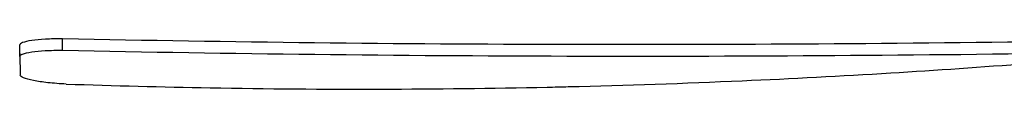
# Model space of a CAD drawing. Header units: millimetres. Extents: x -3418 to -920, y -373 to 1263.
# Tile 7 of 19: x -1938 to -1429, y -313 to -286. Entities that reach past the tile are written whole.
import ezdxf

# ---------------------------------------------------------------- set-up
doc = ezdxf.new("R2010")
doc.units = ezdxf.units.MM
doc.layers.add('Make2D$Visible$Curvas', color=7, linetype='Continuous')

msp = doc.modelspace()

# ---------------------------------------------------------------- linework, layer by layer
at = {"layer": 'Make2D$Visible$Curvas', "color": 29, "lineweight": -3, "true_color": 0x4d342b}
for points, knots in [([(-1915.77, -286.46), (-1918.89, -286.44), (-1921.92, -286.52), (-1927.34, -286.83), (-1929.71, -287.05), (-1933.77, -287.65), (-1935.39, -288.01), (-1937.42, -288.81), (-1937.92, -289.22), (-1937.92, -289.65)], [0, 0, 0, 0, 9.461726, 9.461726, 18.448332, 18.448332, 27.878291, 27.878291, 36.481165, 36.481165, 36.481165, 36.481165]), ([(-1937.64, -299.27), (-1937.69, -297.68), (-1937.73, -296.08), (-1937.82, -292.9), (-1937.87, -291.31), (-1937.91, -289.72)], [0, 0, 0, 0, 31.712923, 31.712923, 63.425865, 63.425865, 63.425865, 63.425865]), ([(-1394.89, -287.78), (-1481.69, -289.04), (-1568.51, -289.63), (-1742.15, -289.27), (-1828.97, -288.3), (-1915.77, -286.46)], [0, 0, 0, 0, 260.467266, 260.467266, 520.937854, 520.937854, 520.937854, 520.937854]), ([(-1936.99, -294.58), (-1936.83, -294.5), (-1936.65, -294.41), (-1935.39, -293.92), (-1933.77, -293.55), (-1929.71, -292.95), (-1927.35, -292.73), (-1921.93, -292.42), (-1918.89, -292.34), (-1915.77, -292.36)], [7.23425, 7.23425, 7.23425, 7.23425, 9.020391, 9.020391, 18.450351, 18.450351, 27.436122, 27.436122, 36.899158, 36.899158, 36.899158, 36.899158]), ([(-1915.77, -292.36), (-1828.91, -294.19), (-1742.04, -295.15), (-1568.3, -295.56), (-1481.42, -295), (-1394.56, -293.79)], [0, 0, 0, 0, 260.636411, 260.636411, 521.264705, 521.264705, 521.264705, 521.264705]), ([(-1937.91, -295.62), (-1937.87, -297.22), (-1937.82, -298.81), (-1937.73, -302), (-1937.69, -303.59), (-1937.64, -305.19)], [0, 0, 0, 0, 31.713555, 31.713555, 63.427092, 63.427092, 63.427092, 63.427092]), ([(-1913.93, -309.84), (-1889.14, -310.69), (-1864.36, -311.33), (-1839.58, -311.77), (-1810.21, -312.29), (-1780.83, -312.51), (-1751.45, -312.45), (-1722.74, -312.39), (-1694.03, -312.05), (-1665.3, -311.43), (-1661.68, -311.35), (-1658.06, -311.27), (-1654.44, -311.18), (-1624.46, -310.46), (-1594.51, -309.44), (-1564.57, -308.12), (-1538.98, -306.99), (-1513.4, -305.65), (-1487.82, -304.08), (-1464.2, -302.63), (-1440.58, -301), (-1416.97, -299.18)], [0, 0, 0, 0, 74.371948, 74.371948, 74.371948, 162.507685, 162.507685, 162.507685, 248.667986, 248.667986, 248.667986, 259.534893, 259.534893, 259.534893, 349.45559, 349.45559, 349.45559, 426.312733, 426.312733, 426.312733, 497.332384, 497.332384, 497.332384, 497.332384]), ([(-1913.93, -309.84), (-1917.21, -309.7), (-1920.42, -309.46), (-1926.18, -308.84), (-1928.7, -308.47), (-1933.02, -307.62), (-1934.75, -307.14), (-1937.06, -306.17), (-1937.64, -305.68), (-1937.64, -305.21)], [0, 0, 0, 0, 9.895186, 9.895186, 19.213269, 19.213269, 28.87912, 28.87912, 38.274303, 38.274303, 38.274303, 38.274303])]:
    msp.add_open_spline(points, degree=3, knots=knots, dxfattribs=at)
for points, degree in [([(-1937.91, -289.72), (-1937.92, -289.69), (-1937.92, -289.67), (-1937.92, -289.65)], 3), ([(-1937.92, -295.56), (-1937.92, -293.59), (-1937.92, -291.62), (-1937.92, -289.65)], 3), ([(-1915.77, -292.36), (-1915.77, -286.46)], 1), ([(-1936.99, -294.58), (-1937.64, -294.91), (-1937.95, -295.26), (-1937.91, -295.62)], 3), ([(-1937.64, -305.21), (-1937.64, -305.2), (-1937.64, -305.19), (-1937.64, -305.19)], 3)]:
    msp.add_open_spline(points, degree=degree, dxfattribs=at)

doc.saveas('drawing.dxf')
